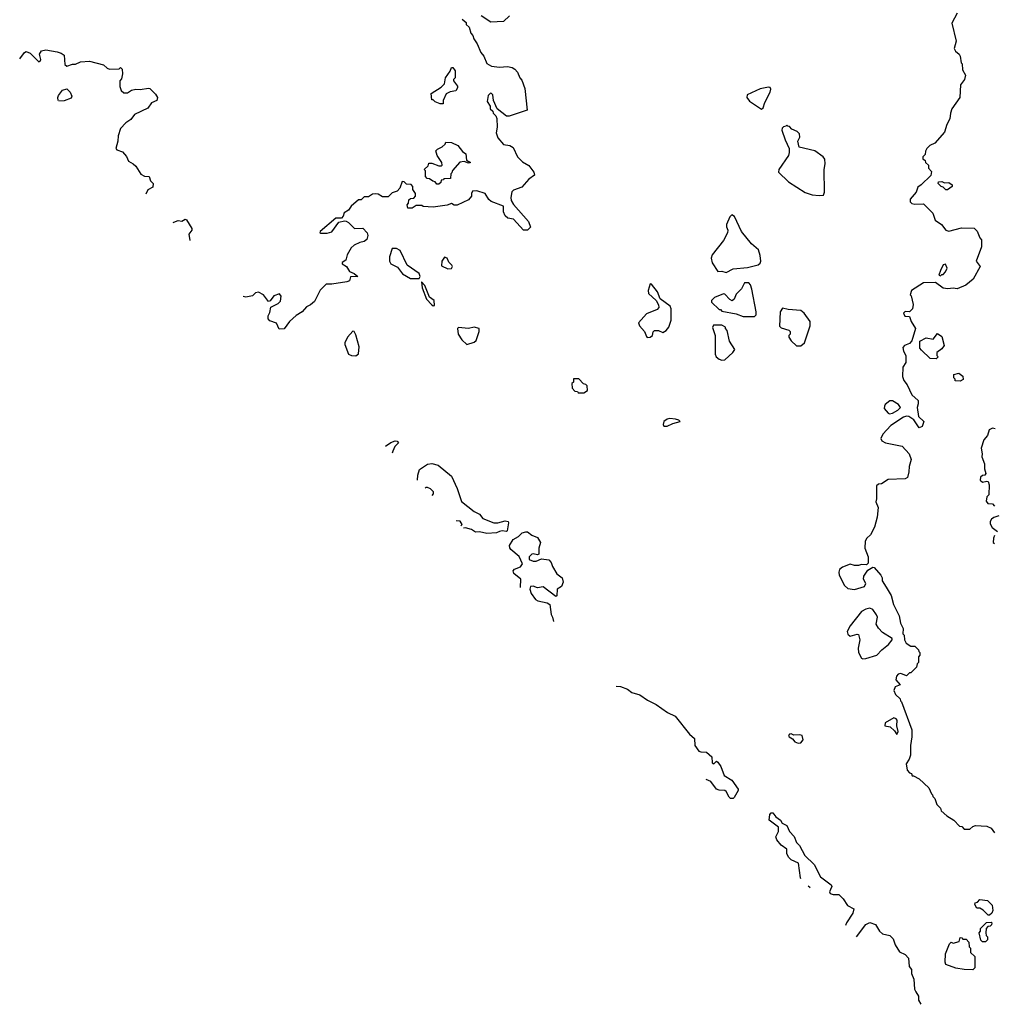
# Model space of a CAD drawing. Extents: x 1861455 to 2058065, y 200073 to 437907.
# Tile 13 of 256: x 1921610 to 1928528, y 251377 to 258369. Entities that reach past the tile are written whole.
import ezdxf

# ---------------------------------------------------------------- set-up
doc = ezdxf.new("R2010")
doc.units = 0

msp = doc.modelspace()

# ---------------------------------------------------------------- linework, layer by layer
at = {"layer": '0CON05XD'}
for points in [[(1924751.7, 258371.7), (1924778.3, 258348.3), (1924780, 258335), (1924800, 258315), (1924813, 258273), (1924827, 258257), (1924833, 258233), (1924857, 258197), (1924882.5, 258135), (1924905, 258110), (1924927, 258057), (1924958.3, 258038.3), (1925015, 258032.5), (1925073, 258037), (1925105, 258030), (1925125, 258016.7), (1925142.5, 257995), (1925160, 257955), (1925175, 257940), (1925195, 257880), (1925212.5, 257725), (1925085, 257683.8), (1925065, 257682.5), (1925000, 257735), (1924972.5, 257795), (1924967.5, 257835), (1924960, 257845), (1924953, 257847), (1924935, 257830), (1924928.3, 257788.3), (1924950, 257755), (1924950, 257735), (1924968.3, 257718.3), (1924970, 257705), (1924990, 257685), (1924997, 257667), (1925000, 257605), (1924992.5, 257565), (1925005, 257530), (1925045, 257483.3), (1925090, 257475), (1925111.7, 257461.7), (1925143.8, 257395), (1925179.7, 257359.7), (1925225, 257332.5), (1925260, 257285), (1925263.8, 257265), (1925224.5, 257235.5), (1925175, 257179.2), (1925115, 257158.8), (1925104.5, 257145.5), (1925096.4, 257105), (1925098.2, 257085), (1925115.3, 257055.3), (1925221.2, 256935), (1925235.4, 256894.6), (1925214, 256875), (1925185, 256874.6), (1925115, 256952.9), (1925075, 256960.3), (1925055, 256976.9)], [(1925086.2, 258395), (1925045, 258356.2), (1924955, 258351.2), (1924885, 258396.7)], [(1928263.8, 258415), (1928227.5, 258345), (1928256.7, 258215), (1928243.6, 258163.6), (1928252.5, 258145), (1928277.5, 258125), (1928285, 258110), (1928293, 258063), (1928300, 258055), (1928303, 258013), (1928322.5, 257975), (1928317.5, 257945), (1928287.5, 257905), (1928282.5, 257815), (1928226, 257735), (1928216.2, 257705), (1928213.3, 257665), (1928190, 257625), (1928175, 257570), (1928105, 257492.5), (1928070, 257475), (1928050, 257455), (1928040, 257435), (1928038.3, 257411.7), (1928020, 257395), (1928021.7, 257381.7), (1928038.3, 257368.3), (1928040, 257355), (1928060, 257335), (1928060, 257315), (1928081.7, 257291.7), (1928077, 257263), (1928010, 257195), (1927985, 257180), (1927972.5, 257145), (1927930, 257095), (1927930, 257075), (1927943, 257063), (1927965, 257057.5), (1928025, 257060), (1928092.5, 256995), (1928107.5, 256945), (1928153.9, 256913.9), (1928185, 256873.3), (1928205, 256867.5), (1928295, 256890), (1928385, 256887.5), (1928406.1, 256866.1), (1928425, 256820), (1928437.5, 256805), (1928437.5, 256755), (1928400, 256655), (1928426.7, 256615), (1928377.5, 256525), (1928325, 256482.5), (1928265, 256457.5), (1928235, 256462.5), (1928197, 256457), (1928165, 256463.3), (1928111.7, 256501.7), (1928025, 256500), (1927940, 256445), (1927930, 256415), (1927937, 256407), (1927952.5, 256345), (1927946.7, 256315), (1927927, 256293), (1927895.9, 256295.9), (1927884.4, 256285), (1927893.6, 256263.6), (1927925, 256260), (1927937.5, 256225), (1927967.5, 256175), (1927943, 256087), (1927925, 256070), (1927890, 256055), (1927878.3, 256041.7), (1927882.5, 256015), (1927900, 255985), (1927900, 255935), (1927878.3, 255901.7), (1927877.5, 255835), (1927886.7, 255806.7), (1927910, 255775), (1927942.5, 255705), (1927986.7, 255665), (1927988.3, 255641.7), (1927980, 255615), (1927990.7, 255550.7), (1928027.5, 255515), (1928015, 255480), (1927995, 255470), (1927956.4, 255526.4), (1927920.7, 255550.7), (1927905, 255553.3), (1927884.2, 255545.8), (1927792.7, 255487.3), (1927736, 255425), (1927722, 255395), (1927728.8, 255378.8), (1927755, 255364), (1927875, 255340), (1927923.3, 255285), (1927936.7, 255245), (1927922.5, 255195), (1927921.7, 255158.3), (1927911.7, 255118.3), (1927895, 255107.5), (1927775, 255102.5), (1927728.3, 255071.7), (1927705, 255070), (1927691.7, 255058.3), (1927692.5, 254965), (1927687.5, 254945), (1927703.3, 254905), (1927696.2, 254835), (1927676.7, 254765), (1927648.3, 254711.7), (1927623.6, 254686.4), (1927612.5, 254665), (1927610, 254615), (1927632.5, 254555), (1927631.7, 254508.3), (1927621.7, 254498.3), (1927585, 254500), (1927565, 254492.5), (1927535, 254492.5), (1927505, 254503.3), (1927449.3, 254480.7), (1927430, 254465), (1927423.9, 254446.1), (1927426.7, 254425), (1927465, 254350), (1927488.3, 254328.3), (1927535, 254322.5), (1927606.4, 254343.6), (1927616.2, 254365), (1927600, 254395), (1927602.3, 254417.7), (1927630.7, 254459.3), (1927665, 254480), (1927675, 254477.5), (1927722.5, 254425), (1927732.5, 254405), (1927732.5, 254385), (1927759.3, 254339.3), (1927795, 254280), (1927812.5, 254215), (1927852.5, 254135), (1927863, 254083), (1927880, 254045), (1927878.3, 254008.3), (1927887, 253997), (1927890, 253965), (1927901.7, 253941.7), (1927935, 253920), (1927965, 253920), (1927990, 253895), (1927991.7, 253881.7), (1928000, 253875), (1928000, 253855), (1927990, 253845), (1927990, 253805), (1927980, 253795), (1927975, 253770), (1927935, 253730), (1927925, 253730), (1927905, 253710), (1927865, 253726.2), (1927845, 253720.8), (1927832.7, 253707.3), (1927830, 253680), (1927860, 253645), (1927825, 253630.8), (1927815.6, 253605), (1927827.5, 253577.5), (1927860, 253545), (1927861.7, 253531.7), (1927870, 253525), (1927943.3, 253325), (1927943.3, 253275), (1927932.5, 253215), (1927932.5, 253145), (1927923.3, 253116.7), (1927902.5, 253085), (1927909.3, 253039.3), (1927925, 253020), (1927940, 253015), (1927945, 253000), (1927955, 253000), (1927995, 252977.5), (1928062.5, 252915), (1928081.7, 252871.7), (1928090, 252865), (1928091.7, 252851.7), (1928107, 252837), (1928120, 252795), (1928145, 252770), (1928151.7, 252751.7), (1928190, 252715), (1928240, 252685), (1928281.7, 252641.7), (1928298.3, 252638.3), (1928315, 252620), (1928355, 252620), (1928375, 252640), (1928395, 252647.5), (1928475, 252642.5), (1928505, 252627.5), (1928530, 252595)], [(1921610.2, 258089.8), (1921643.6, 258136.4), (1921655, 258142.5), (1921685, 258130), (1921745, 258070), (1921755.9, 258074.1), (1921761.2, 258085), (1921750, 258125), (1921765, 258146.7), (1921795, 258153.8), (1921875, 258140.8), (1921905, 258132), (1921925, 258117.5), (1921930.7, 258050.7), (1921945, 258037.5), (1921985, 258052.5), (1922006.4, 258053.6), (1922040.7, 258069.3), (1922105, 258073.8), (1922205, 258047.5), (1922230, 258025), (1922248.3, 258018.3), (1922315, 258020), (1922325, 258030), (1922337, 258017), (1922340, 257985), (1922331.7, 257948.3), (1922320, 257935), (1922320, 257895), (1922330, 257865), (1922348.3, 257848.3), (1922375, 257850), (1922402.9, 257867.1), (1922434.1, 257875.9), (1922465, 257872), (1922525, 257883.3), (1922535, 257880), (1922575, 257840), (1922587.5, 257815), (1922582.5, 257795), (1922545, 257777.5), (1922520.5, 257739.6), (1922423.9, 257696.1), (1922399.3, 257660.7), (1922363.6, 257636.4), (1922326.7, 257595), (1922310, 257545), (1922306.7, 257505), (1922292.5, 257455), (1922300, 257445), (1922340.7, 257430.7), (1922368.3, 257398.3), (1922382.5, 257365), (1922416.1, 257346.1), (1922435, 257327.5), (1922470.7, 257270.7), (1922495, 257257.5), (1922530, 257255), (1922538.8, 257225), (1922557.3, 257205), (1922555, 257178.6), (1922518.8, 257161.2), (1922505.6, 257130.8)], [(1924615, 257770), (1924595, 257770), (1924560, 257785), (1924545, 257800), (1924535, 257800), (1924530, 257845), (1924600.7, 257889.3), (1924625, 257912.5), (1924632.5, 257955), (1924666.7, 258003.3), (1924675, 258030), (1924685, 258030), (1924700, 258005), (1924700, 257955), (1924690, 257945), (1924690, 257935), (1924717, 257897), (1924717.5, 257885), (1924705, 257862.5), (1924665, 257856.2), (1924638.1, 257841.9), (1924616.7, 257795), (1924615, 257770)], [(1921884, 257794.8), (1921880, 257815), (1921885, 257830), (1921915, 257867.5), (1921945, 257876.7), (1921967.5, 257855), (1921980, 257825), (1921975, 257812.5), (1921925, 257793.3), (1921888.3, 257790.3)], [(1926875, 257732.5), (1926887, 257743), (1926898.3, 257781.7), (1926937, 257853), (1926942.5, 257875), (1926937, 257887), (1926925, 257890), (1926865, 257878.8), (1926773.3, 257835), (1926771.2, 257815), (1926790.3, 257790.3), (1926875, 257732.5)], [(1927285, 257120), (1927315, 257123.3), (1927323.3, 257145), (1927320, 257305), (1927328, 257345), (1927325, 257377.5), (1927312.5, 257395), (1927255, 257437.5), (1927143.6, 257463.6), (1927132.5, 257505), (1927147.5, 257535), (1927145, 257557.5), (1927127.5, 257575), (1927091.7, 257591.7), (1927075, 257610), (1927061.7, 257611.7), (1927055, 257620), (1927048.3, 257611.7), (1927031.7, 257608.3), (1927021.7, 257598.3), (1927020, 257585), (1927042.5, 257515), (1927072.5, 257455), (1927072.5, 257425), (1927066.1, 257403.9), (1926997.5, 257305), (1926996.7, 257285), (1927067, 257217), (1927185, 257142), (1927235, 257126), (1927285, 257120)], [(1924585, 257200), (1924571.7, 257201.7), (1924558.3, 257218.3), (1924541.7, 257221.7), (1924518.3, 257238.3), (1924501.7, 257241.7), (1924490, 257255), (1924490, 257295), (1924480, 257305), (1924508.3, 257331.7), (1924515, 257350), (1924535, 257350), (1924585, 257330), (1924605, 257330), (1924610, 257335), (1924607.5, 257355), (1924572.5, 257405), (1924563, 257437), (1924575, 257450), (1924610, 257465), (1924630, 257485), (1924635, 257500), (1924675, 257497.5), (1924720, 257475), (1924752, 257432), (1924776.4, 257416.4), (1924781.7, 257371.7), (1924810, 257355), (1924795, 257350), (1924765, 257362.5), (1924735, 257357.5), (1924681.7, 257298.3), (1924678.3, 257281.7), (1924670, 257275), (1924668.3, 257241.7), (1924621.7, 257238.3), (1924618.3, 257231.7), (1924601.7, 257228.3), (1924598.3, 257211.7), (1924585, 257200)], [(1925055, 256976.9), (1925043.8, 257005), (1925043.3, 257045), (1924956.9, 257076.9), (1924940.8, 257090.8), (1924915, 257133.3), (1924855, 257153.3), (1924825, 257150), (1924817.5, 257135), (1924817.5, 257115), (1924795, 257090), (1924715, 257052.5), (1924695, 257052.5), (1924675, 257062.5), (1924645, 257052.5), (1924545, 257037.5), (1924475, 257042.5), (1924465, 257050), (1924425, 257050), (1924395, 257030), (1924365, 257030), (1924360, 257055), (1924370, 257065), (1924371.7, 257088.3), (1924385, 257100), (1924408.3, 257101.7), (1924420, 257115), (1924420, 257135), (1924401.7, 257161.7), (1924400, 257185), (1924388.3, 257198.3), (1924355, 257200), (1924338.3, 257218.3), (1924325, 257220), (1924308.3, 257171.7), (1924288.3, 257151.7), (1924255, 257140), (1924225, 257110), (1924185, 257110), (1924155, 257130), (1924135, 257132.5), (1924115, 257130), (1924085, 257110), (1924055, 257110), (1924035, 257090), (1924015, 257090), (1923962.5, 257045), (1923943, 257017), (1923913.6, 256996.4), (1923907, 256973), (1923895, 256960), (1923855, 256960), (1923742.5, 256865), (1923740, 256855), (1923745, 256852.5), (1923793, 256853), (1923825, 256862.5), (1923875, 256930), (1923915, 256940), (1923927, 256937), (1923945, 256927.5), (1923987.5, 256885), (1924045, 256887.5), (1924076, 256855), (1924081.2, 256835), (1924075, 256807.5), (1924055, 256792.5), (1924025, 256786.7), (1923985, 256766.7), (1923962.5, 256747.5), (1923935, 256700), (1923925, 256660), (1923900, 256645), (1923900, 256635), (1923930, 256615), (1923950.7, 256580.7), (1923985, 256566.7), (1924010, 256545), (1923958.3, 256541.7), (1923950, 256515), (1923933, 256507), (1923825, 256490), (1923785, 256490), (1923741.7, 256448.3), (1923702.7, 256367.3), (1923675, 256343.3), (1923645, 256330), (1923615, 256293.3), (1923573.1, 256266.9), (1923525.5, 256224.5), (1923487, 256173), (1923451.2, 256171.2), (1923433.3, 256213.3), (1923385, 256230), (1923373.8, 256245), (1923373.8, 256265), (1923385, 256290), (1923391.7, 256328.3), (1923445, 256353.8), (1923461.2, 256368.8), (1923466, 256405), (1923455, 256421.2), (1923415, 256408.6), (1923387.7, 256372.3), (1923375, 256367.5), (1923340, 256415), (1923305, 256432.9), (1923285, 256428), (1923262.5, 256407.5), (1923215, 256399.2), (1923197.5, 256401.9)], [(1928195, 257160), (1928185, 257160), (1928165, 257180), (1928150, 257185), (1928130, 257205), (1928131.7, 257218.3), (1928155, 257220), (1928175, 257210), (1928205, 257212.5), (1928230, 257195), (1928230, 257185), (1928195, 257160)], [(1926625, 256573.8), (1926675, 256600), (1926775, 256610), (1926851.7, 256628.3), (1926865, 256640), (1926870, 256655), (1926866.2, 256695), (1926853.6, 256733.6), (1926805, 256777.5), (1926732.5, 256865), (1926685, 256970), (1926665, 256982.5), (1926651.7, 256968.3), (1926626.7, 256915), (1926627, 256897), (1926636.7, 256875), (1926633.3, 256855), (1926605, 256800), (1926525, 256700), (1926517.5, 256675), (1926525, 256642.5), (1926565, 256580), (1926595, 256582.5), (1926625, 256573.8)], [(1922698.7, 256927.4), (1922715, 256936.7), (1922735, 256942.5), (1922761.7, 256938.3), (1922785, 256952.5), (1922795, 256947.5), (1922832.5, 256885), (1922832.5, 256875), (1922810, 256845), (1922818.8, 256800.8)], [(1924445, 256530), (1924453.3, 256545), (1924445, 256566.2), (1924360, 256625), (1924310, 256730), (1924285, 256743.8), (1924255, 256743.3), (1924234, 256685), (1924234, 256655), (1924243.8, 256635), (1924291.7, 256611.7), (1924326.7, 256565), (1924385, 256530), (1924445, 256530)], [(1924649.2, 256599.2), (1924675, 256602.9), (1924683.1, 256615), (1924677.8, 256625), (1924657.1, 256647.1), (1924644, 256675), (1924625, 256682.5), (1924606.6, 256653.4), (1924605, 256621.2), (1924649.2, 256599.2)], [(1928145, 256550), (1928155, 256560), (1928165, 256560), (1928181.7, 256578.3), (1928192.5, 256605), (1928181.7, 256631.7), (1928165, 256627.5), (1928145, 256587.5), (1928133.3, 256555), (1928145, 256550)], [(1924545, 256337.5), (1924555, 256340), (1924552.5, 256375), (1924518.8, 256398.8), (1924485, 256480), (1924461.7, 256508.3), (1924466.7, 256465), (1924497.5, 256385), (1924535, 256343.3), (1924545, 256337.5)], [(1926065, 256112.8), (1926085, 256113.8), (1926101.5, 256125), (1926106.9, 256153.1), (1926115, 256161.6), (1926145, 256160.8), (1926175, 256147.2), (1926199.4, 256160.6), (1926218.6, 256185), (1926234, 256235), (1926233.8, 256315), (1926227.5, 256335), (1926157, 256387), (1926137.5, 256435), (1926095, 256490), (1926085, 256492.5), (1926070, 256445), (1926072.5, 256425), (1926127.5, 256375), (1926143.9, 256343.9), (1926146.7, 256325), (1926135, 256311.2), (1926059.7, 256280.3), (1926001.9, 256215), (1926010, 256195), (1926045.2, 256155.2), (1926058.5, 256118.5), (1926065, 256112.8)], [(1926825, 256260), (1926837, 256273), (1926837.5, 256295), (1926807.5, 256455), (1926797, 256487), (1926785, 256500), (1926755, 256500), (1926733, 256457), (1926695, 256420), (1926682.5, 256385), (1926667, 256373), (1926650.7, 256380.7), (1926615, 256420), (1926605, 256422.5), (1926543, 256397), (1926520, 256375), (1926521.7, 256361.7), (1926575, 256310), (1926585, 256310), (1926595, 256300), (1926695, 256280), (1926745, 256260), (1926825, 256260)], [(1927155, 256052.5), (1927180, 256075), (1927221.2, 256195), (1927220, 256225), (1927177.5, 256285), (1927155, 256302.5), (1927065, 256310), (1927025, 256320), (1927007.5, 256295), (1927003, 256193), (1927015, 256180), (1927070, 256165), (1927080, 256155), (1927080, 256135), (1927070, 256125), (1927070, 256115), (1927085, 256087.5), (1927125, 256053.8), (1927155, 256052.5)], [(1926595, 255950), (1926615, 255953.8), (1926672.5, 256005), (1926687, 256027), (1926647.5, 256085), (1926631.7, 256161.7), (1926620, 256175), (1926620, 256185), (1926595, 256200), (1926535, 256200), (1926527.5, 256182.5), (1926546.7, 256125), (1926545.9, 255994.1), (1926554.5, 255975), (1926575, 255957.8), (1926595, 255950)], [(1923995, 255981.9), (1924015.7, 255995), (1924020, 256045), (1923995, 256130), (1923985, 256153.3), (1923975, 256157.5), (1923938, 256115), (1923918.8, 256075), (1923918.3, 256061.7), (1923945, 255994), (1923964.5, 255984.5), (1923995, 255981.9)], [(1924785, 256063.3), (1924835, 256078.8), (1924849.2, 256090.8), (1924871.2, 256155), (1924872.5, 256175), (1924835, 256185.8), (1924795, 256175.8), (1924725, 256182.5), (1924717.5, 256175), (1924723.3, 256135), (1924747.5, 256095), (1924785, 256063.3)], [(1928115, 255960), (1928071.7, 255961.7), (1928011.7, 256021.7), (1928000, 256035), (1928000, 256085), (1928045, 256110), (1928095, 256100), (1928125, 256140), (1928155, 256120), (1928172.5, 256055), (1928155, 256032.5), (1928120, 256005), (1928120, 255985), (1928130, 255975), (1928115, 255960)], [(1928285, 255802.5), (1928250, 255805), (1928250, 255815), (1928240, 255825), (1928241.7, 255848.3), (1928275, 255857.5), (1928305, 255837.5), (1928307, 255813), (1928285, 255802.5)], [(1925615, 255720), (1925640, 255735), (1925638.3, 255768.3), (1925628.3, 255778.3), (1925611.7, 255781.7), (1925578.3, 255818.3), (1925541.7, 255818.3), (1925540, 255795), (1925530, 255785), (1925531.7, 255751.7), (1925551.7, 255731.7), (1925568.3, 255728.3), (1925575, 255720), (1925615, 255720)], [(1927785, 255570), (1927805, 255574), (1927843.3, 255595), (1927863.3, 255615), (1927848.8, 255635), (1927805, 255661.4), (1927786.8, 255663.2), (1927754.2, 255635), (1927747.5, 255625), (1927747.3, 255607.3), (1927775, 255574), (1927785, 255570)], [(1926205, 255482.5), (1926245, 255502.1), (1926298, 255515), (1926288.8, 255525), (1926265, 255532.9), (1926225, 255537.5), (1926205, 255532.5), (1926182.9, 255515), (1926177.1, 255495), (1926183.1, 255483.1), (1926205, 255482.5)], [(1928535, 255463.3), (1928515, 255467.5), (1928492.5, 255455), (1928480, 255415), (1928452.5, 255385), (1928433.6, 255326.4), (1928442.5, 255285), (1928440, 255265), (1928457.5, 255215), (1928458.3, 255178.3), (1928467.5, 255145), (1928460, 255135), (1928445, 255132.5), (1928429.7, 255120.3), (1928428.3, 255098.3), (1928445, 255083.8), (1928475, 255092.5), (1928485, 255090), (1928492.5, 255065), (1928490, 254995), (1928475, 254980), (1928470.7, 254950.7), (1928483, 254933), (1928515, 254930), (1928530, 254915)], [(1924206.4, 255339.1), (1924243.9, 255366.1), (1924275, 255377.5), (1924290, 255375), (1924300, 255365), (1924273, 255337), (1924257.5, 255305), (1924253.6, 255289.4)], [(1924433.7, 255099.7), (1924436.2, 255135), (1924447.5, 255175), (1924505, 255211.2), (1924535, 255216.7), (1924580, 255205), (1924675, 255127.5), (1924715, 255040), (1924746.4, 254946.4), (1924835.9, 254875.9), (1924875, 254856.2), (1924896.8, 254826.8), (1924975, 254796.2), (1925005, 254796.2), (1925055, 254810), (1925076.2, 254806.2), (1925080, 254795), (1925071.2, 254738.8), (1925065, 254734.2), (1925035, 254740), (1925015, 254734), (1924995, 254724.2), (1924925, 254720), (1924875, 254730.8), (1924845, 254730), (1924817.8, 254747.8), (1924775, 254760), (1924759.6, 254757.4)], [(1924537.4, 254990.5), (1924548, 255002), (1924546.2, 255015), (1924526.5, 255036.5), (1924505, 255047.1), (1924493.3, 255046.7), (1924487.7, 255042.8)], [(1924742.3, 254775.3), (1924750, 254785), (1924736.9, 254806.9), (1924708.5, 254810.3)], [(1928560, 254845), (1928525, 254833.3), (1928508.8, 254821.2), (1928499.2, 254805), (1928497.7, 254787.7), (1928512.3, 254762.3), (1928550, 254735)], [(1925166, 254336.6), (1925166.1, 254396.1), (1925117.5, 254435), (1925112.5, 254455), (1925123, 254467), (1925165, 254482.5), (1925180, 254505), (1925155, 254557.5), (1925097, 254607), (1925088.3, 254618.3), (1925086.2, 254635), (1925111.7, 254678.3), (1925151.1, 254698.9), (1925176.7, 254725), (1925201.7, 254731.7), (1925215, 254732.5), (1925245, 254707.5), (1925285, 254692.5), (1925307.5, 254655), (1925294.2, 254615.8), (1925295, 254573.3), (1925285, 254568.6), (1925255, 254575.7), (1925245, 254572.7), (1925226.5, 254555), (1925227.5, 254535), (1925255, 254523.3), (1925275.5, 254524.5), (1925315, 254540), (1925365, 254533.3), (1925383.3, 254515), (1925391.2, 254485), (1925422.7, 254432.7), (1925460, 254405), (1925467.5, 254375), (1925456, 254344), (1925424.4, 254325.6), (1925421.7, 254278.3), (1925415, 254272.5), (1925325, 254341.9), (1925285, 254334.5), (1925255, 254345.6), (1925236.9, 254343.1), (1925230.6, 254325), (1925241.5, 254295), (1925271.7, 254251.7), (1925287.6, 254242.4), (1925355, 254228.8), (1925373.3, 254215), (1925382.5, 254145), (1925392.5, 254125), (1925399.9, 254094.6)], [(1928530, 254705), (1928523, 254687), (1928520, 254655), (1928528.3, 254648.3)], [(1927595, 253828.8), (1927615, 253832), (1927695, 253856), (1927730, 253895), (1927777.7, 253932.3), (1927803.3, 253965), (1927802.5, 253975), (1927735, 254016.7), (1927705, 254047.5), (1927690, 254075), (1927698.6, 254125), (1927692.6, 254142.6), (1927665, 254180.8), (1927645, 254189.4), (1927616.5, 254183.5), (1927586.2, 254165), (1927505, 254063.8), (1927483.6, 254025), (1927487.5, 254005), (1927505, 253990), (1927555, 254006.2), (1927565, 254002.5), (1927572.9, 253965), (1927562.2, 253905), (1927564.6, 253874.6), (1927585, 253833.8), (1927595, 253828.8)], [(1925842.8, 253636), (1925845, 253636.7), (1925875, 253633.8), (1925923.6, 253613.6), (1925955, 253590), (1926012.5, 253575), (1926065.8, 253535.8), (1926127.5, 253505), (1926209.3, 253449.3), (1926263.6, 253423.6), (1926364.1, 253294.1), (1926400, 253265), (1926401.5, 253215), (1926430.6, 253175), (1926445, 253168.5), (1926486.2, 253166.2), (1926524.1, 253134.1), (1926525, 253092), (1926536.7, 253085), (1926555, 253102.5), (1926565.8, 253095.8), (1926585.8, 253065), (1926610.5, 253000.5), (1926665, 252967.5), (1926710, 252905), (1926710, 252895), (1926681.2, 252845), (1926675, 252838.8), (1926655, 252838), (1926645, 252846.7), (1926625, 252888.8), (1926615, 252895.8), (1926575, 252898.1), (1926555.5, 252905.5), (1926515, 252959.2), (1926483.9, 252972.3)], [(1927835, 253292.5), (1927846.7, 253315), (1927836.7, 253355), (1927837.5, 253395), (1927832.5, 253405), (1927815, 253411.2), (1927753.6, 253376.4), (1927750, 253355), (1927787.8, 253347.8), (1927819.5, 253319.6), (1927835, 253292.5)], [(1927135, 253230), (1927155, 253233.8), (1927172, 253255), (1927163.3, 253285), (1927145, 253291.4), (1927105, 253287.5), (1927085, 253296.7), (1927073.3, 253295), (1927067.5, 253285), (1927072.5, 253275), (1927095, 253262.5), (1927111.2, 253241.2), (1927135, 253230)], [(1927155.5, 252268.6), (1927152, 252275), (1927138.3, 252378.3), (1927085, 252403.8), (1927068.8, 252418.8), (1927056, 252445), (1927055, 252477.5), (1927015, 252506.7), (1926983.8, 252545), (1926978, 252565), (1926995.6, 252605), (1926995.5, 252635.5), (1926928.8, 252685), (1926935.8, 252724.2), (1926945, 252736.2), (1926955, 252736.2), (1926978.2, 252708.2), (1927010, 252685), (1927021.9, 252661.9), (1927055, 252646.7), (1927073.8, 252605), (1927108.3, 252568.3), (1927123.8, 252525), (1927144.1, 252504.1), (1927182.5, 252432.5), (1927250.5, 252370.4), (1927295, 252282.5), (1927370, 252225), (1927373.6, 252213.6), (1927365, 252192), (1927357.8, 252175), (1927362.5, 252162.5), (1927384.3, 252155.7), (1927425, 252156.7), (1927455.8, 252125.8), (1927485, 252077.5), (1927530, 252055), (1927523.3, 252025), (1927478.6, 251955), (1927471.8, 251937.1)], [(1927219.8, 252201.2), (1927218, 252205), (1927207.2, 252214.5)], [(1928495, 252010), (1928485, 252010), (1928450, 252045), (1928425, 252060), (1928405, 252060), (1928390, 252085), (1928391.7, 252098.3), (1928408.3, 252101.7), (1928425, 252120), (1928480, 252115), (1928511.7, 252081.7), (1928516.7, 252043.3), (1928510, 252025), (1928495, 252010)], [(1927549.8, 251855.4), (1927615, 251942.5), (1927645, 251957.5), (1927685, 251942.5), (1927712.5, 251895), (1927735, 251877.5), (1927787.5, 251865), (1927810.7, 251840.7), (1927825, 251800), (1927855, 251750), (1927895, 251730), (1927920, 251705), (1927922.5, 251645), (1927940, 251625), (1927940, 251595), (1927957.5, 251555), (1927962.5, 251485), (1927970, 251465), (1927990, 251435), (1927990, 251405), (1928006.7, 251376.7)], [(1928465, 251820), (1928445, 251820), (1928431.7, 251831.7), (1928420, 251885), (1928430, 251895), (1928430, 251915), (1928471.7, 251958.3), (1928505, 251960), (1928510, 251955), (1928508.3, 251941.7), (1928498.3, 251931.7), (1928481.7, 251928.3), (1928470, 251915), (1928467.5, 251885), (1928470, 251865), (1928480, 251855), (1928480, 251835), (1928465, 251820)], [(1928375, 251622.5), (1928315, 251624.2), (1928254.1, 251634.1), (1928185, 251660), (1928180, 251675), (1928182.5, 251735), (1928210, 251805), (1928221.7, 251818.3), (1928235, 251810), (1928278.3, 251821.7), (1928285, 251850), (1928298.3, 251848.3), (1928305, 251840), (1928328.3, 251838.3), (1928348.3, 251818.3), (1928350, 251785), (1928360, 251775), (1928360, 251745), (1928390, 251715), (1928390, 251635), (1928375, 251622.5)]]:
    msp.add_lwpolyline(points, dxfattribs=at)

doc.saveas('drawing.dxf')
